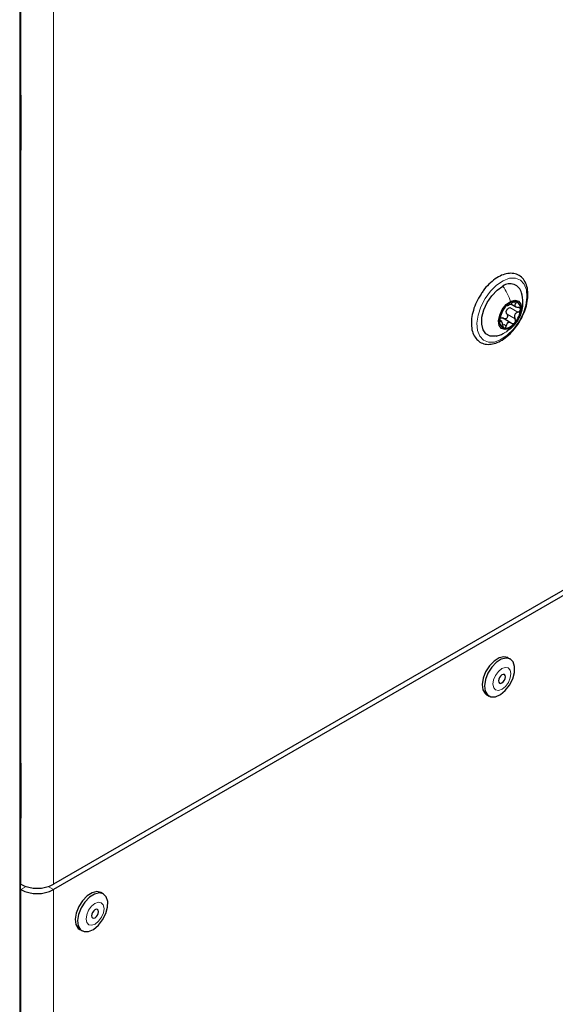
# Paper-space layout 'Blatt2' of a CAD drawing. Header units: millimetres. Extents: x 5 to 418, y 2 to 292.
# Tile 41 of 88: x 161 to 178, y 119 to 149. Entities that reach past the tile are written whole.
import ezdxf

# ---------------------------------------------------------------- set-up
doc = ezdxf.new("R2010")
doc.units = ezdxf.units.MM

psp = doc.layouts.new('Blatt2')

# ---------------------------------------------------------------- linework, layer by layer
at = {"color": 7, "linetype": 'Continuous', "lineweight": 18}
for p, q in [((161.357, 107.191), (161.357, 191.288)), ((162.386, 169.42), (162.386, 122.877)), ((161.37, 146.816), (161.37, 165.861)), ((161.396, 165.745), (161.396, 146.965)), ((161.394, 146.992), (161.381, 146.986)), ((161.381, 146.84), (161.393, 146.833)), ((161.393, 146.833), (161.396, 146.834)), ((161.396, 146.831), (161.393, 146.833)), ((161.37, 126.403), (161.37, 145.448)), ((161.396, 145.332), (161.396, 126.551)), ((176.442, 140.671), (176.51, 140.632)), ((176.244, 140.297), (176.492, 140.155)), ((176.331, 140.505), (176.579, 140.362)), ((176.02, 140.092), (176.041, 140.08)), ((176.132, 139.991), (176.22, 139.94)), ((161.394, 126.578), (161.381, 126.572)), ((161.381, 126.426), (161.393, 126.419)), ((161.393, 126.419), (161.396, 126.421)), ((161.396, 126.417), (161.393, 126.419)), ((161.37, 107.508), (161.37, 125.034)), ((161.396, 124.918), (161.396, 122.877)), ((161.558, 122.807), (161.396, 122.714)), ((162.223, 122.807), (162.386, 122.714)), ((161.396, 107.118), (161.396, 122.714)), ((162.386, 107.118), (162.386, 122.714))]:
    psp.add_line(p, q, dxfattribs=at)
at = {"color": 7, "linetype": 'Continuous', "lineweight": 25}
for p, q in [((161.37, 107.208), (161.37, 191.305)), ((161.381, 146.832), (161.381, 165.877)), ((161.392, 147.003), (161.381, 146.997)), ((161.396, 146.965), (161.396, 145.52)), ((161.381, 126.418), (161.381, 145.463)), ((161.396, 145.435), (161.381, 145.456)), ((161.396, 145.507), (161.396, 145.332)), ((176.358, 140.616), (176.537, 140.513)), ((176.089, 140.075), (176.023, 140.113)), ((176.376, 140.029), (176.103, 140.187)), ((185.635, 136.299), (162.386, 122.877)), ((185.635, 136.135), (162.386, 122.714)), ((176.345, 129.761), (176.274, 129.802)), ((175.621, 128.671), (175.692, 128.63)), ((161.392, 126.589), (161.381, 126.584)), ((161.396, 126.551), (161.396, 125.106)), ((161.381, 107.523), (161.381, 125.05)), ((161.396, 125.022), (161.381, 125.042)), ((161.396, 125.094), (161.396, 124.918)), ((161.396, 122.877), (161.381, 122.886)), ((161.396, 122.714), (161.381, 122.722)), ((163.914, 122.585), (163.843, 122.626)), ((163.19, 121.495), (163.261, 121.454))]:
    psp.add_line(p, q, dxfattribs=at)
at = {"color": 7, "linetype": 'Continuous', "lineweight": 25, "flags": 128}
for points in [[(161.381, 147.047), (161.385, 147.034), (161.396, 146.965)], [(161.396, 145.332), (161.385, 145.276), (161.381, 145.267)], [(175.918, 139.634), (175.887, 139.627), (175.73, 139.629), (175.601, 139.696), (175.512, 139.821), (175.47, 139.996), (175.478, 140.205), (175.536, 140.431), (175.638, 140.657), (175.777, 140.864), (175.941, 141.036), (176.117, 141.157)], [(176.321, 139.867), (176.188, 139.829), (176.078, 139.859), (176.008, 139.953), (175.987, 140.097), (176.02, 140.269), (176.101, 140.442), (176.218, 140.592), (176.353, 140.693)], [(176.353, 140.693), (176.485, 140.732), (176.595, 140.702), (176.666, 140.608), (176.686, 140.464), (176.654, 140.292), (176.573, 140.118), (176.456, 139.969), (176.321, 139.867)], [(176.27, 129.804), (176.146, 129.833), (176, 129.796), (175.848, 129.699), (175.707, 129.552), (175.592, 129.371), (175.516, 129.175), (175.486, 128.986), (175.507, 128.824), (175.575, 128.706), (175.621, 128.671)], [(176.341, 129.763), (176.216, 129.792), (176.07, 129.755), (175.918, 129.658), (175.778, 129.511), (175.663, 129.33), (175.586, 129.134), (175.557, 128.945), (175.578, 128.783), (175.646, 128.666), (175.755, 128.606), (175.892, 128.61), (176.043, 128.678), (176.192, 128.801), (176.321, 128.968), (176.418, 129.159), (176.472, 129.354), (176.476, 129.532), (176.431, 129.674), (176.341, 129.763)], [(176.163, 129.285), (176.129, 129.291), (176.088, 129.277), (176.048, 129.243), (176.013, 129.197), (175.991, 129.144), (175.983, 129.092), (175.992, 129.05), (176.015, 129.025), (176.05, 129.018), (176.091, 129.033), (176.131, 129.066), (176.165, 129.113), (176.188, 129.166), (176.195, 129.218), (176.187, 129.259), (176.163, 129.285)], [(161.381, 126.634), (161.385, 126.62), (161.396, 126.551)], [(161.396, 124.918), (161.385, 124.862), (161.381, 124.854)], [(163.84, 122.628), (163.715, 122.656), (163.569, 122.62), (163.417, 122.523), (163.276, 122.376), (163.161, 122.195), (163.085, 121.999), (163.055, 121.81), (163.076, 121.648), (163.144, 121.53), (163.19, 121.495)], [(163.91, 122.587), (163.785, 122.616), (163.639, 122.579), (163.487, 122.482), (163.347, 122.335), (163.232, 122.154), (163.156, 121.958), (163.126, 121.769), (163.147, 121.607), (163.215, 121.489), (163.324, 121.43), (163.461, 121.434), (163.612, 121.501), (163.761, 121.625), (163.89, 121.792), (163.987, 121.983), (164.041, 122.178), (164.045, 122.356), (164, 122.497), (163.91, 122.587)], [(163.732, 122.109), (163.698, 122.115), (163.657, 122.1), (163.617, 122.067), (163.582, 122.02), (163.56, 121.967), (163.552, 121.916), (163.561, 121.874), (163.584, 121.848), (163.619, 121.842), (163.66, 121.857), (163.7, 121.89), (163.734, 121.937), (163.757, 121.99), (163.764, 122.041), (163.756, 122.083), (163.732, 122.109)]]:
    psp.add_lwpolyline(points, dxfattribs=at)
at = {"color": 7, "linetype": 'Continuous', "lineweight": 18, "flags": 128}
for points in [[(176.055, 139.522), (175.859, 139.449), (175.678, 139.443), (175.525, 139.503), (175.411, 139.626), (175.343, 139.803), (175.326, 140.023), (175.361, 140.269), (175.446, 140.527), (175.574, 140.777), (175.738, 141.003), (175.925, 141.19), (176.124, 141.324), (176.32, 141.397), (176.501, 141.404), (176.653, 141.343), (176.767, 141.221), (176.835, 141.043), (176.852, 140.824), (176.817, 140.577), (176.733, 140.32), (176.604, 140.069), (176.441, 139.843), (176.253, 139.657), (176.055, 139.522)], [(176.281, 129.493), (176.191, 129.508), (176.086, 129.47), (175.981, 129.384), (175.893, 129.263), (175.834, 129.126), (175.815, 128.993), (175.837, 128.884), (175.897, 128.817), (175.987, 128.802), (176.093, 128.84), (176.197, 128.926), (176.286, 129.047), (176.344, 129.184), (176.364, 129.317), (176.342, 129.426), (176.281, 129.493)], [(163.85, 122.316), (163.76, 122.332), (163.655, 122.294), (163.55, 122.208), (163.462, 122.087), (163.403, 121.949), (163.384, 121.816), (163.406, 121.708), (163.467, 121.641), (163.556, 121.625), (163.662, 121.663), (163.767, 121.75), (163.855, 121.871), (163.913, 122.008), (163.933, 122.141), (163.911, 122.249), (163.85, 122.316)]]:
    psp.add_lwpolyline(points, dxfattribs=at)
at = {"color": 7, "linetype": 'Continuous', "lineweight": 18}
for centre, radius, start, end in [((161.361, 146.833), 0.0192, 297.475, 355.2816), ((161.361, 145.465), 0.0193, 297.5241, 354.6696), ((161.361, 126.42), 0.0192, 297.475, 355.2816), ((161.361, 125.051), 0.0193, 297.5241, 354.6696)]:
    psp.add_arc(centre, radius, start, end, dxfattribs=at)
at = {"color": 7, "linetype": 'Continuous', "lineweight": 25}
for centre, radius, start, end in [((176.337, 140.866), 0.365, 13.6017, 127.0258), ((176.722, 140.059), 0.706, 138.9447, 175.5406), ((176.508, 140.304), 0.385, 89.9218, 145.488), ((176.451, 140.489), 0.208, 348.373, 74.0884), ((176.471, 140.321), 0.258, 150.4049, 164.0804), ((175.951, 140.502), 0.706, 318.9447, 355.5406), ((176.222, 140.072), 0.208, 168.373, 254.0884), ((176.166, 140.257), 0.385, 269.9218, 325.488), ((161.891, 123.832), 1.076, 242.6097, 297.3903), ((161.891, 123.669), 1.076, 242.6097, 297.3903)]:
    psp.add_arc(centre, radius, start, end, dxfattribs=at)
at = {"color": 7, "linetype": 'Continuous', "lineweight": 18}
for centre, major_axis, ratio, start_param, end_param in [((161.424, 146.851), (0.037, 0.071), 0.546409, 2.332537, 3.349245), ((161.394, 146.866), (0.0171, 0.0363), 0.514298, 3.320163, 3.832188), ((161.424, 145.482), (0.037, 0.071), 0.546409, 1.315828, 2.332537), ((161.424, 126.437), (0.037, 0.071), 0.546409, 2.332537, 3.349245), ((161.394, 126.453), (0.0171, 0.0363), 0.514298, 3.320163, 3.832188), ((161.424, 125.069), (0.037, 0.071), 0.546409, 1.315828, 2.332537)]:
    psp.add_ellipse(centre, major_axis=major_axis, ratio=ratio, start_param=start_param, end_param=end_param, dxfattribs=at)
at = {"color": 7, "linetype": 'Continuous', "lineweight": 25}
for points, knots in [([(161.381, 146.826), (161.381, 146.826), (161.381, 146.826), (161.381, 146.83), (161.381, 146.832)], [0, 0, 0, 0, 0.446297, 1, 1, 1, 1]), ([(161.381, 145.463), (161.381, 145.467), (161.381, 145.473), (161.385, 145.487), (161.39, 145.499), (161.394, 145.505), (161.396, 145.507)], [0, 0, 0, 0, 0.273493, 0.551895, 0.859159, 1, 1, 1, 1]), ([(176.881, 140.861), (176.882, 140.902), (176.882, 141.021), (176.846, 141.199), (176.755, 141.372), (176.619, 141.493), (176.452, 141.552), (176.27, 141.552), (176.078, 141.496), (175.881, 141.386), (175.69, 141.224), (175.543, 141.062), (175.473, 140.948), (175.451, 140.913)], [0, 0, 0, 0, 0.054299, 0.157825, 0.261133, 0.360868, 0.45633, 0.550903, 0.648251, 0.749027, 0.851206, 0.95325, 1, 1, 1, 1]), ([(175.451, 140.913), (175.423, 140.872), (175.345, 140.756), (175.252, 140.543), (175.176, 140.291), (175.147, 140.046), (175.166, 139.821), (175.233, 139.635), (175.344, 139.491), (175.49, 139.401), (175.665, 139.369), (175.852, 139.394), (176.047, 139.475), (176.243, 139.609), (176.424, 139.782), (176.525, 139.922), (176.572, 139.988)], [0, 0, 0, 0, 0.041031, 0.116895, 0.192945, 0.269393, 0.346431, 0.423774, 0.491947, 0.56442, 0.634992, 0.706063, 0.779834, 0.855548, 0.931634, 1, 1, 1, 1]), ([(176.567, 140.112), (176.584, 140.136), (176.654, 140.232), (176.708, 140.419), (176.743, 140.685), (176.709, 140.858), (176.69, 140.958)], [0, 0, 0, 0, 0.099867, 0.40066, 0.655092, 1, 1, 1, 1]), ([(176.572, 139.988), (176.578, 139.995), (176.638, 140.074), (176.726, 140.248), (176.825, 140.497), (176.871, 140.705), (176.879, 140.823), (176.881, 140.861)], [0, 0, 0, 0, 0.027737, 0.306264, 0.585166, 0.865048, 1, 1, 1, 1]), ([(176.19, 140.522), (176.184, 140.514), (176.17, 140.497), (176.153, 140.472), (176.14, 140.45), (176.136, 140.439), (176.134, 140.434)], [0, 0, 0, 0, 0.249857, 0.499466, 0.749011, 1, 1, 1, 1]), ([(176.244, 140.563), (176.242, 140.564), (176.239, 140.565), (176.227, 140.558), (176.21, 140.544), (176.197, 140.529), (176.19, 140.522)], [0, 0, 0, 0, 0.249807, 0.500055, 0.750309, 1, 1, 1, 1]), ([(176.244, 140.563), (176.247, 140.562), (176.252, 140.56), (176.273, 140.569), (176.295, 140.58), (176.321, 140.594), (176.359, 140.616), (176.387, 140.635), (176.405, 140.648)], [0, 0, 0, 0, 0.249168, 0.374303, 0.498903, 0.623987, 0.749746, 1, 1, 1, 1]), ([(176.508, 140.689), (176.501, 140.689), (176.487, 140.69), (176.459, 140.68), (176.431, 140.666), (176.414, 140.654), (176.405, 140.648)], [0, 0, 0, 0, 0.250033, 0.499632, 0.749228, 1, 1, 1, 1]), ([(176.51, 140.632), (176.499, 140.617), (176.484, 140.596), (176.481, 140.569), (176.487, 140.549), (176.503, 140.532), (176.533, 140.515), (176.564, 140.511), (176.584, 140.509)], [0, 0, 0, 0, 0.249199, 0.374336, 0.49893, 0.624007, 0.749759, 1, 1, 1, 1]), ([(176.51, 140.632), (176.515, 140.638), (176.525, 140.651), (176.529, 140.669), (176.525, 140.683), (176.514, 140.687), (176.508, 140.689)], [0, 0, 0, 0, 0.249815, 0.499908, 0.75012, 1, 1, 1, 1]), ([(176.046, 140.226), (176.043, 140.218), (176.037, 140.203), (176.028, 140.173), (176.021, 140.142), (176.02, 140.123), (176.019, 140.113)], [0, 0, 0, 0, 0.249852, 0.499902, 0.750115, 1, 1, 1, 1]), ([(176.046, 140.226), (176.053, 140.243), (176.064, 140.268), (176.079, 140.31), (176.092, 140.341), (176.105, 140.371), (176.121, 140.406), (176.129, 140.423), (176.134, 140.434)], [0, 0, 0, 0, 0.249201, 0.374338, 0.498932, 0.624008, 0.74976, 1, 1, 1, 1]), ([(176.244, 140.297), (176.248, 140.288), (176.257, 140.271), (176.26, 140.239), (176.253, 140.208), (176.237, 140.18), (176.214, 140.161), (176.186, 140.153), (176.159, 140.154), (176.142, 140.164), (176.134, 140.168)], [0, 0, 0, 0, 0.125221, 0.249481, 0.374324, 0.499061, 0.623895, 0.749387, 0.87444, 1, 1, 1, 1]), ([(176.244, 140.297), (176.237, 140.312), (176.222, 140.341), (176.222, 140.375), (176.223, 140.392)], [0, 0, 0, 0, 0.501552, 1, 1, 1, 1]), ([(176.247, 140.449), (176.259, 140.461), (176.283, 140.487), (176.315, 140.499), (176.331, 140.505)], [0, 0, 0, 0, 0.498457, 1, 1, 1, 1]), ([(176.579, 140.362), (176.558, 140.354), (176.527, 140.341), (176.495, 140.309), (176.477, 140.28), (176.469, 140.247), (176.469, 140.203), (176.482, 140.174), (176.492, 140.155)], [0, 0, 0, 0, 0.249201, 0.3743378, 0.4989316, 0.6240084, 0.74976, 1, 1, 1, 1]), ([(176.579, 140.362), (176.589, 140.366), (176.608, 140.374), (176.632, 140.395), (176.65, 140.42), (176.653, 140.438), (176.655, 140.447)], [0, 0, 0, 0, 0.249852, 0.499902, 0.750115, 1, 1, 1, 1]), ([(176.655, 140.447), (176.654, 140.456), (176.652, 140.473), (176.636, 140.493), (176.613, 140.505), (176.594, 140.508), (176.584, 140.509)], [0, 0, 0, 0, 0.2499907, 0.4996106, 0.7491271, 1, 1, 1, 1]), ([(176.019, 140.113), (176.019, 140.105), (176.019, 140.089), (176.024, 140.076), (176.032, 140.072), (176.038, 140.077), (176.041, 140.08)], [0, 0, 0, 0, 0.249991, 0.499611, 0.749127, 1, 1, 1, 1]), ([(176.115, 139.957), (176.112, 139.979), (176.106, 140.013), (176.093, 140.05), (176.082, 140.072), (176.071, 140.086), (176.057, 140.094), (176.047, 140.086), (176.041, 140.08)], [0, 0, 0, 0, 0.249199, 0.374336, 0.49893, 0.624007, 0.749759, 1, 1, 1, 1]), ([(176.051, 140.19), (176.066, 140.191), (176.094, 140.191), (176.121, 140.176), (176.134, 140.168)], [0, 0, 0, 0, 0.498459, 1, 1, 1, 1]), ([(176.115, 139.957), (176.117, 139.947), (176.12, 139.926), (176.132, 139.899), (176.147, 139.878), (176.159, 139.874), (176.165, 139.872)], [0, 0, 0, 0, 0.249815, 0.499908, 0.75012, 1, 1, 1, 1]), ([(176.165, 139.872), (176.172, 139.872), (176.184, 139.872), (176.201, 139.888), (176.214, 139.911), (176.218, 139.93), (176.22, 139.94)], [0, 0, 0, 0, 0.250033, 0.499632, 0.749228, 1, 1, 1, 1]), ([(176.382, 140.025), (176.364, 140.035), (176.338, 140.049), (176.301, 140.049), (176.275, 140.041), (176.253, 140.024), (176.231, 139.993), (176.224, 139.961), (176.22, 139.94)], [0, 0, 0, 0, 0.2491679, 0.3743031, 0.4989033, 0.6239875, 0.7497462, 1, 1, 1, 1]), ([(176.243, 139.789), (176.323, 139.84), (176.446, 139.917), (176.521, 140.039), (176.546, 140.082)], [0, 0, 0, 0, 0.653797, 1, 1, 1, 1]), ([(176.382, 140.025), (176.39, 140.021), (176.406, 140.012), (176.434, 140.01), (176.461, 140.018), (176.476, 140.032), (176.483, 140.039)], [0, 0, 0, 0, 0.249807, 0.500055, 0.750309, 1, 1, 1, 1]), ([(176.483, 140.039), (176.489, 140.047), (176.501, 140.064), (176.507, 140.096), (176.505, 140.128), (176.496, 140.146), (176.492, 140.155)], [0, 0, 0, 0, 0.2498571, 0.4994664, 0.7490114, 1, 1, 1, 1]), ([(175.91, 139.632), (175.955, 139.644), (176.041, 139.667), (176.121, 139.706), (176.16, 139.725)], [0, 0, 0, 0, 0.524934, 1, 1, 1, 1]), ([(161.381, 126.412), (161.381, 126.412), (161.381, 126.412), (161.381, 126.416), (161.381, 126.418)], [0, 0, 0, 0, 0.446297, 1, 1, 1, 1]), ([(161.381, 125.05), (161.381, 125.053), (161.381, 125.06), (161.385, 125.073), (161.39, 125.085), (161.394, 125.092), (161.396, 125.094)], [0, 0, 0, 0, 0.273493, 0.551895, 0.859159, 1, 1, 1, 1])]:
    psp.add_open_spline(points, degree=3, knots=knots, dxfattribs=at)
at = {"color": 7, "linetype": 'Continuous', "lineweight": 18}
psp.add_open_spline([(176.117, 141.157), (176.165, 141.084), (176.259, 140.937), (176.322, 140.774), (176.353, 140.693)], degree=3, dxfattribs=at)
psp.add_open_spline([(176.157, 139.731), (176.174, 139.737), (176.24, 139.763), (176.286, 139.823), (176.321, 139.867)], degree=3, knots=[0, 0, 0, 0, 0.254512, 1, 1, 1, 1], dxfattribs=at)

doc.saveas('drawing.dxf')
